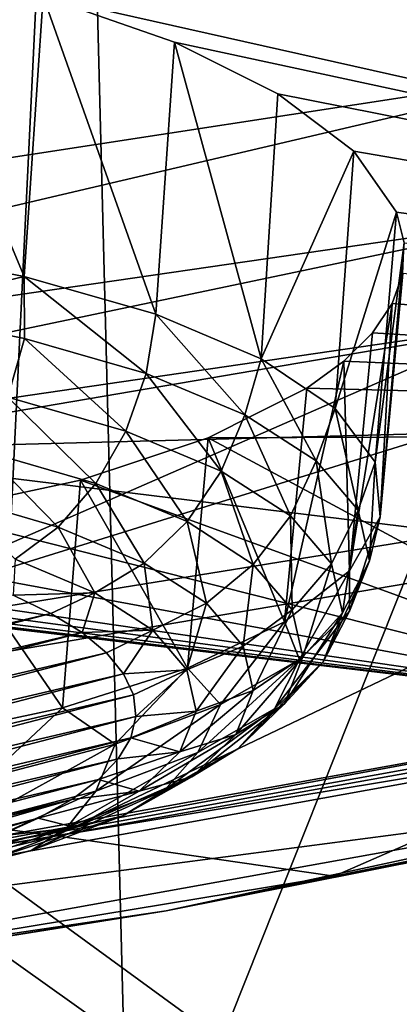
# Model space of a CAD drawing. Header units: millimetres. Extents: x -24 to 24, y 0 to 188.
# Tile 249 of 256: x 9.93 to 10.39, y 129.073 to 130.265. Entities that reach past the tile are written whole.
import ezdxf

# ---------------------------------------------------------------- set-up
doc = ezdxf.new("R2010")
doc.units = ezdxf.units.MM
doc.header["$LTSCALE"] = 58.620611
for name, color, linetype in [('13', 7, 'CONTINUOUS'), ('147', 7, 'CONTINUOUS'), ('160', 7, 'CONTINUOUS'), ('194', 7, 'CONTINUOUS'), ('197', 7, 'CONTINUOUS'), ('212', 7, 'CONTINUOUS'), ('214', 7, 'CONTINUOUS'), ('216', 7, 'CONTINUOUS'), ('228', 7, 'CONTINUOUS'), ('242', 7, 'CONTINUOUS'), ('244', 7, 'CONTINUOUS'), ('245', 7, 'CONTINUOUS'), ('279', 7, 'CONTINUOUS'), ('31', 7, 'CONTINUOUS'), ('320', 7, 'CONTINUOUS'), ('321', 7, 'CONTINUOUS'), ('322', 7, 'CONTINUOUS'), ('323', 7, 'CONTINUOUS'), ('324', 7, 'CONTINUOUS'), ('348', 7, 'CONTINUOUS'), ('40', 7, 'CONTINUOUS')]:
    doc.layers.add(name, color=color, linetype=linetype)

msp = doc.modelspace()

# ---------------------------------------------------------------- linework, layer by layer
at = {"layer": '13', "color": 7, "linetype": 'CONTINUOUS'}
for points in [[(8.2306, 130.1769, 109.5207), (13.2, 136.6192, 107.4894), (7.2567, 131.0055, 109.2594), (8.2306, 130.1769, 109.5207)], [(9.1011, 129.2496, 109.8131), (13.2, 136.6192, 107.4894), (8.2306, 130.1769, 109.5207), (9.1011, 129.2496, 109.8131)], [(9.8574, 128.2352, 110.1329), (13.2, 136.6192, 107.4894), (9.1011, 129.2496, 109.8131), (9.8574, 128.2352, 110.1329)], [(10.4901, 127.1466, 110.4761), (13.2, 136.6192, 107.4894), (9.8574, 128.2352, 110.1329), (10.4901, 127.1466, 110.4761)]]:
    msp.add_3dface(points, dxfattribs=at)
at = {"layer": '147', "color": 7, "linetype": 'CONTINUOUS'}
for points in [[(15.1798, 135.0401, 108.5116), (15.092, 125.4456, 111.5367), (7.2488, 131.1618, 109.7344), (15.1798, 135.0401, 108.5116)], [(7.2488, 131.1618, 109.7344), (15.092, 125.4456, 111.5367), (8.2222, 130.3352, 109.995), (7.2488, 131.1618, 109.7344)], [(8.2222, 130.3352, 109.995), (15.092, 125.4456, 111.5367), (9.0927, 129.4099, 110.2868), (8.2222, 130.3352, 109.995)], [(9.0927, 129.4099, 110.2868), (15.092, 125.4456, 111.5367), (9.8494, 128.3978, 110.6059), (9.0927, 129.4099, 110.2868)]]:
    msp.add_3dface(points, dxfattribs=at)
at = {"layer": '160', "color": 7, "linetype": 'CONTINUOUS'}
for points in [[(9.801, 138.9969, 207.9465), (10.5271, 110.607, 116.5299), (10.4982, 139.4832, 208.1704), (9.801, 138.9969, 207.9465)], [(9.6629, 110.1413, 116.6767), (10.5271, 110.607, 116.5299), (9.801, 138.9969, 207.9465), (9.6629, 110.1413, 116.6767)]]:
    msp.add_3dface(points, dxfattribs=at)
at = {"layer": '194', "color": 7, "linetype": 'CONTINUOUS'}
for points in [[(8.9883, 131.3713, 212.5016), (10.9602, 131.6468, 213.3753), (8.7441, 129.9352, 214.272), (8.9883, 131.3713, 212.5016)], [(8.7441, 129.9352, 214.272), (10.9602, 131.6468, 213.3753), (9.7085, 130.066, 214.6869), (8.7441, 129.9352, 214.272)], [(9.7085, 130.066, 214.6869), (10.9602, 131.6468, 213.3753), (10.6513, 130.2104, 215.1447), (9.7085, 130.066, 214.6869)]]:
    msp.add_3dface(points, dxfattribs=at)
at = {"layer": '197', "color": 7, "linetype": 'CONTINUOUS'}
for points in [[(9.7085, 130.066, 214.6869), (10.6513, 130.2104, 215.1447), (8.707, 129.7547, 214.5551), (9.7085, 130.066, 214.6869)], [(10.6513, 130.2104, 215.1447), (10.5973, 130.029, 215.4252), (8.707, 129.7547, 214.5551), (10.6513, 130.2104, 215.1447)], [(8.707, 129.7547, 214.5551), (10.5973, 130.029, 215.4252), (8.6585, 129.623, 214.8633), (8.707, 129.7547, 214.5551)], [(8.6585, 129.623, 214.8633), (10.5973, 130.029, 215.4252), (10.5233, 129.8954, 215.7271), (8.6585, 129.623, 214.8633)]]:
    msp.add_3dface(points, dxfattribs=at)
at = {"layer": '212', "color": 7, "linetype": 'CONTINUOUS'}
for points in [[(11.8092, 129.5316, 219.3781), (11.66, 129.495, 219.3732), (10.3106, 129.2281, 218.4157), (11.8092, 129.5316, 219.3781)], [(11.66, 129.495, 219.3732), (10.7706, 129.329, 218.8845), (10.107, 129.186, 218.3933), (11.66, 129.495, 219.3732)], [(11.66, 129.495, 219.3732), (10.107, 129.186, 218.3933), (10.3106, 129.2281, 218.4157), (11.66, 129.495, 219.3732)], [(10.7706, 129.329, 218.8845), (9.3731, 129.0781, 218.0888), (10.107, 129.186, 218.3933), (10.7706, 129.329, 218.8845)], [(10.3106, 129.2281, 218.4157), (10.107, 129.186, 218.3933), (8.7262, 128.967, 217.5875), (10.3106, 129.2281, 218.4157)], [(10.107, 129.186, 218.3933), (9.3731, 129.0781, 218.0888), (8.4642, 128.9224, 217.5573), (10.107, 129.186, 218.3933)], [(10.107, 129.186, 218.3933), (8.4642, 128.9224, 217.5573), (8.7262, 128.967, 217.5875), (10.107, 129.186, 218.3933)]]:
    msp.add_3dface(points, dxfattribs=at)
at = {"layer": '214', "color": 7, "linetype": 'CONTINUOUS'}
for points in [[(9.1682, 129.1189, 218.2159), (10.7706, 129.329, 218.8845), (10.8054, 129.414, 219.1518), (9.1682, 129.1189, 218.2159)], [(9.3731, 129.0781, 218.0888), (10.7706, 129.329, 218.8845), (9.1682, 129.1189, 218.2159), (9.3731, 129.0781, 218.0888)]]:
    msp.add_3dface(points, dxfattribs=at)
at = {"layer": '216', "color": 7, "linetype": 'CONTINUOUS'}
for points in [[(8.6585, 129.623, 214.8633), (10.5233, 129.8954, 215.7271), (9.6439, 129.5113, 216.2296), (8.6585, 129.623, 214.8633)], [(9.6439, 129.5113, 216.2296), (10.5233, 129.8954, 215.7271), (10.4609, 129.6433, 216.6483), (9.6439, 129.5113, 216.2296)], [(11.8092, 129.5316, 219.3781), (10.3106, 129.2281, 218.4157), (10.7333, 129.4127, 218.0985), (11.8092, 129.5316, 219.3781)], [(10.7333, 129.4127, 218.0985), (10.3106, 129.2281, 218.4157), (9.9734, 129.2767, 217.6673), (10.7333, 129.4127, 218.0985)], [(10.3106, 129.2281, 218.4157), (8.7262, 128.967, 217.5875), (9.9734, 129.2767, 217.6673), (10.3106, 129.2281, 218.4157)], [(9.9734, 129.2767, 217.6673), (8.7262, 128.967, 217.5875), (9.1945, 129.1509, 217.2682), (9.9734, 129.2767, 217.6673)]]:
    msp.add_3dface(points, dxfattribs=at)
at = {"layer": '228', "color": 7, "linetype": 'CONTINUOUS'}
for points in [[(9.1686, 129.1438, 218.2083), (10.8054, 129.414, 219.1518), (10.8058, 129.4389, 219.1442), (9.1686, 129.1438, 218.2083)], [(9.1682, 129.1189, 218.2159), (10.8054, 129.414, 219.1518), (9.1686, 129.1438, 218.2083), (9.1682, 129.1189, 218.2159)]]:
    msp.add_3dface(points, dxfattribs=at)
at = {"layer": '242', "color": 7, "linetype": 'CONTINUOUS'}
for points in [[(9.645, 129.7433, 216.1571), (11.258, 129.7859, 217.1005), (11.2581, 130.0177, 217.0275), (9.645, 129.7433, 216.1571)], [(10.4609, 129.6433, 216.6483), (11.258, 129.7859, 217.1005), (9.645, 129.7433, 216.1571), (10.4609, 129.6433, 216.6483)], [(9.6439, 129.5113, 216.2296), (10.4609, 129.6433, 216.6483), (9.645, 129.7433, 216.1571), (9.6439, 129.5113, 216.2296)]]:
    msp.add_3dface(points, dxfattribs=at)
at = {"layer": '244', "color": 7, "linetype": 'CONTINUOUS'}
for points in [[(10.7335, 129.6393, 218.0271), (9.9734, 129.2767, 217.6673), (9.1956, 129.3776, 217.1973), (10.7335, 129.6393, 218.0271)], [(10.7333, 129.4127, 218.0985), (9.9734, 129.2767, 217.6673), (10.7335, 129.6393, 218.0271), (10.7333, 129.4127, 218.0985)], [(9.9734, 129.2767, 217.6673), (9.1945, 129.1509, 217.2682), (9.1956, 129.3776, 217.1973), (9.9734, 129.2767, 217.6673)]]:
    msp.add_3dface(points, dxfattribs=at)
at = {"layer": '245', "color": 7, "linetype": 'CONTINUOUS'}
for points in [[(9.645, 129.7433, 216.1571), (11.2581, 130.0177, 217.0275), (9.1956, 129.3776, 217.1973), (9.645, 129.7433, 216.1571)], [(11.2581, 130.0177, 217.0275), (10.7335, 129.6393, 218.0271), (9.1956, 129.3776, 217.1973), (11.2581, 130.0177, 217.0275)]]:
    msp.add_3dface(points, dxfattribs=at)
at = {"layer": '279', "color": 7, "linetype": 'CONTINUOUS'}
for points in [[(12.3073, 129.7669, 220.2736), (10.7833, 130.6176, 222.6782), (9.958, 130.2937, 221.7008), (12.3073, 129.7669, 220.2736)], [(10.1173, 130.2377, 221.5581), (12.3073, 129.7669, 220.2736), (9.958, 130.2937, 221.7008), (10.1173, 130.2377, 221.5581)], [(10.2424, 130.1754, 221.3924), (12.3073, 129.7669, 220.2736), (10.1173, 130.2377, 221.5581), (10.2424, 130.1754, 221.3924)], [(10.3345, 130.1058, 221.2012), (12.3073, 129.7669, 220.2736), (10.2424, 130.1754, 221.3924), (10.3345, 130.1058, 221.2012)], [(10.3863, 130.0321, 220.9931), (12.3073, 129.7669, 220.2736), (10.3345, 130.1058, 221.2012), (10.3863, 130.0321, 220.9931)], [(10.3957, 129.9949, 220.8862), (12.3073, 129.7669, 220.2736), (10.3863, 130.0321, 220.9931), (10.3957, 129.9949, 220.8862)], [(10.3811, 129.9215, 220.6723), (12.3073, 129.7669, 220.2736), (10.3939, 129.9579, 220.779), (10.3811, 129.9215, 220.6723)], [(10.3572, 129.886, 220.5673), (12.3073, 129.7669, 220.2736), (10.3811, 129.9215, 220.6723), (10.3572, 129.886, 220.5673)], [(10.3226, 129.8516, 220.4649), (12.3073, 129.7669, 220.2736), (10.3572, 129.886, 220.5673), (10.3226, 129.8516, 220.4649)], [(10.2775, 129.8188, 220.3662), (12.3073, 129.7669, 220.2736), (10.3226, 129.8516, 220.4649), (10.2775, 129.8188, 220.3662)], [(10.158, 129.7586, 220.1836), (12.3073, 129.7669, 220.2736), (10.2775, 129.8188, 220.3662), (10.158, 129.7586, 220.1836)], [(10.7782, 129.4259, 219.192), (12.3073, 129.7669, 220.2736), (10.158, 129.7586, 220.1836), (10.7782, 129.4259, 219.192)], [(10.0032, 129.7077, 220.0265), (10.7782, 129.4259, 219.192), (10.158, 129.7586, 220.1836), (10.0032, 129.7077, 220.0265)], [(9.8191, 129.6679, 219.901), (10.7782, 129.4259, 219.192), (10.0032, 129.7077, 220.0265), (9.8191, 129.6679, 219.901)], [(9.6129, 129.6406, 219.812), (10.7782, 129.4259, 219.192), (9.8191, 129.6679, 219.901), (9.6129, 129.6406, 219.812)], [(9.1452, 129.1316, 218.2585), (10.7782, 129.4259, 219.192), (8.8348, 129.6562, 219.8222), (9.1452, 129.1316, 218.2585)], [(8.8348, 129.6562, 219.8222), (10.7782, 129.4259, 219.192), (8.9426, 129.6432, 219.7896), (8.8348, 129.6562, 219.8222)], [(8.9426, 129.6432, 219.7896), (10.7782, 129.4259, 219.192), (9.0534, 129.6337, 219.7672), (8.9426, 129.6432, 219.7896)], [(9.3923, 129.627, 219.7628), (10.7782, 129.4259, 219.192), (9.6129, 129.6406, 219.812), (9.3923, 129.627, 219.7628)], [(9.0534, 129.6337, 219.7672), (10.7782, 129.4259, 219.192), (9.166, 129.6278, 219.7552), (9.0534, 129.6337, 219.7672)], [(9.166, 129.6278, 219.7552), (10.7782, 129.4259, 219.192), (9.2794, 129.6256, 219.7537), (9.166, 129.6278, 219.7552)], [(9.2794, 129.6256, 219.7537), (10.7782, 129.4259, 219.192), (9.3923, 129.627, 219.7628), (9.2794, 129.6256, 219.7537)]]:
    msp.add_3dface(points, dxfattribs=at)
at = {"layer": '31', "color": 7, "linetype": 'CONTINUOUS'}
for points in [[(8.7601, 148, 22.6125), (9.6437, 123.9909, 22.25), (10.8092, 148, 21.7077), (8.7601, 148, 22.6125)], [(10.8092, 0.5, -21.7077), (8.7601, 0.5, -22.6125), (10.8092, 148, -21.7077), (10.8092, 0.5, -21.7077)], [(10.8092, 148, -21.7077), (8.7601, 0.5, -22.6125), (8.7601, 148, -22.6125), (10.8092, 148, -21.7077)], [(9.6437, 123.9909, 22.25), (11.0277, 123.9702, 21.5975), (10.8092, 148, 21.7077), (9.6437, 123.9909, 22.25)]]:
    msp.add_3dface(points, dxfattribs=at)
at = {"layer": '320', "color": 7, "linetype": 'CONTINUOUS'}
for points in [[(10.1173, 130.2377, 221.5581), (10.0948, 129.9087, 221.6415), (10.2221, 129.8546, 221.47), (10.1173, 130.2377, 221.5581)], [(10.2424, 130.1754, 221.3924), (10.1173, 130.2377, 221.5581), (10.2221, 129.8546, 221.47), (10.2424, 130.1754, 221.3924)], [(10.3345, 130.1058, 221.2012), (10.2424, 130.1754, 221.3924), (10.2221, 129.8546, 221.47), (10.3345, 130.1058, 221.2012)], [(10.3119, 129.7941, 221.2781), (10.3345, 130.1058, 221.2012), (10.2221, 129.8546, 221.47), (10.3119, 129.7941, 221.2781)], [(10.3863, 130.0321, 220.9931), (10.3345, 130.1058, 221.2012), (10.3119, 129.7941, 221.2781), (10.3863, 130.0321, 220.9931)], [(10.3606, 129.7295, 221.0731), (10.3863, 130.0321, 220.9931), (10.3119, 129.7941, 221.2781), (10.3606, 129.7295, 221.0731)], [(10.3957, 129.9949, 220.8862), (10.3863, 130.0321, 220.9931), (10.3606, 129.7295, 221.0731), (10.3957, 129.9949, 220.8862)], [(10.3665, 129.6632, 220.8631), (10.3957, 129.9949, 220.8862), (10.3606, 129.7295, 221.0731), (10.3665, 129.6632, 220.8631)], [(10.3939, 129.9579, 220.779), (10.3957, 129.9949, 220.8862), (10.3665, 129.6632, 220.8631), (10.3939, 129.9579, 220.779)], [(10.3811, 129.9215, 220.6723), (10.3939, 129.9579, 220.779), (10.3665, 129.6632, 220.8631), (10.3811, 129.9215, 220.6723)], [(10.3572, 129.886, 220.5673), (10.3811, 129.9215, 220.6723), (10.3293, 129.5979, 220.6559), (10.3572, 129.886, 220.5673)], [(10.3293, 129.5979, 220.6559), (10.3811, 129.9215, 220.6723), (10.3665, 129.6632, 220.8631), (10.3293, 129.5979, 220.6559)], [(10.3226, 129.8516, 220.4649), (10.3572, 129.886, 220.5673), (10.3293, 129.5979, 220.6559), (10.3226, 129.8516, 220.4649)], [(10.2775, 129.8188, 220.3662), (10.3226, 129.8516, 220.4649), (10.2505, 129.5361, 220.4597), (10.2775, 129.8188, 220.3662)], [(10.2505, 129.5361, 220.4597), (10.3226, 129.8516, 220.4649), (10.3293, 129.5979, 220.6559), (10.2505, 129.5361, 220.4597)], [(10.158, 129.7586, 220.1836), (10.2775, 129.8188, 220.3662), (10.2505, 129.5361, 220.4597), (10.158, 129.7586, 220.1836)], [(10.0032, 129.7077, 220.0265), (10.158, 129.7586, 220.1836), (10.133, 129.48, 220.2819), (10.0032, 129.7077, 220.0265)], [(10.133, 129.48, 220.2819), (10.158, 129.7586, 220.1836), (10.2505, 129.5361, 220.4597), (10.133, 129.48, 220.2819)], [(9.8191, 129.6679, 219.901), (10.0032, 129.7077, 220.0265), (9.9815, 129.4319, 220.1294), (9.8191, 129.6679, 219.901)], [(9.9815, 129.4319, 220.1294), (10.0032, 129.7077, 220.0265), (10.133, 129.48, 220.2819), (9.9815, 129.4319, 220.1294)], [(9.8016, 129.3937, 220.008), (9.8191, 129.6679, 219.901), (9.9815, 129.4319, 220.1294), (9.8016, 129.3937, 220.008)]]:
    msp.add_3dface(points, dxfattribs=at)
at = {"layer": '321', "color": 7, "linetype": 'CONTINUOUS'}
for points in [[(10.2023, 129.7866, 221.495), (10.0948, 129.9087, 221.6415), (10.0831, 129.8366, 221.6536), (10.2023, 129.7866, 221.495)], [(10.2221, 129.8546, 221.47), (10.0948, 129.9087, 221.6415), (10.2023, 129.7866, 221.495), (10.2221, 129.8546, 221.47)], [(10.2888, 129.7309, 221.3182), (10.2221, 129.8546, 221.47), (10.2023, 129.7866, 221.495), (10.2888, 129.7309, 221.3182)], [(10.3119, 129.7941, 221.2781), (10.2221, 129.8546, 221.47), (10.2888, 129.7309, 221.3182), (10.3119, 129.7941, 221.2781)], [(10.0831, 129.8366, 221.6536), (10.0584, 129.7668, 221.6531), (10.174, 129.7183, 221.4992), (10.0831, 129.8366, 221.6536)], [(10.2023, 129.7866, 221.495), (10.0831, 129.8366, 221.6536), (10.174, 129.7183, 221.4992), (10.2023, 129.7866, 221.495)], [(10.3398, 129.6713, 221.1293), (10.3119, 129.7941, 221.2781), (10.2888, 129.7309, 221.3182), (10.3398, 129.6713, 221.1293)], [(10.3606, 129.7295, 221.0731), (10.3119, 129.7941, 221.2781), (10.3398, 129.6713, 221.1293), (10.3606, 129.7295, 221.0731)], [(10.258, 129.6642, 221.3277), (10.2023, 129.7866, 221.495), (10.174, 129.7183, 221.4992), (10.258, 129.6642, 221.3277)], [(10.2888, 129.7309, 221.3182), (10.2023, 129.7866, 221.495), (10.258, 129.6642, 221.3277), (10.2888, 129.7309, 221.3182)], [(10.0584, 129.7668, 221.6531), (10.0221, 129.7036, 221.6401), (10.1325, 129.6573, 221.493), (10.0584, 129.7668, 221.6531)], [(10.174, 129.7183, 221.4992), (10.0584, 129.7668, 221.6531), (10.1325, 129.6573, 221.493), (10.174, 129.7183, 221.4992)], [(10.3074, 129.6064, 221.1443), (10.2888, 129.7309, 221.3182), (10.258, 129.6642, 221.3277), (10.3074, 129.6064, 221.1443)], [(10.3398, 129.6713, 221.1293), (10.2888, 129.7309, 221.3182), (10.3074, 129.6064, 221.1443), (10.3398, 129.6713, 221.1293)], [(10.3535, 129.61, 220.9347), (10.3606, 129.7295, 221.0731), (10.3398, 129.6713, 221.1293), (10.3535, 129.61, 220.9347)], [(10.3665, 129.6632, 220.8631), (10.3606, 129.7295, 221.0731), (10.3535, 129.61, 220.9347), (10.3665, 129.6632, 220.8631)], [(10.2127, 129.6056, 221.3291), (10.174, 129.7183, 221.4992), (10.1325, 129.6573, 221.493), (10.2127, 129.6056, 221.3291)], [(10.258, 129.6642, 221.3277), (10.174, 129.7183, 221.4992), (10.2127, 129.6056, 221.3291), (10.258, 129.6642, 221.3277)], [(10.0221, 129.7036, 221.6401), (9.9764, 129.6508, 221.6152), (10.0804, 129.6072, 221.4768), (10.0221, 129.7036, 221.6401)], [(10.1325, 129.6573, 221.493), (10.0221, 129.7036, 221.6401), (10.0804, 129.6072, 221.4768), (10.1325, 129.6573, 221.493)], [(10.3208, 129.5469, 220.9554), (10.3398, 129.6713, 221.1293), (10.3074, 129.6064, 221.1443), (10.3208, 129.5469, 220.9554)], [(10.3535, 129.61, 220.9347), (10.3398, 129.6713, 221.1293), (10.3208, 129.5469, 220.9554), (10.3535, 129.61, 220.9347)], [(10.26, 129.5504, 221.154), (10.258, 129.6642, 221.3277), (10.2127, 129.6056, 221.3291), (10.26, 129.5504, 221.154)], [(10.3074, 129.6064, 221.1443), (10.258, 129.6642, 221.3277), (10.26, 129.5504, 221.154), (10.3074, 129.6064, 221.1443)], [(10.3293, 129.5979, 220.6559), (10.3665, 129.6632, 220.8631), (10.3295, 129.5489, 220.7409), (10.3293, 129.5979, 220.6559)], [(10.3295, 129.5489, 220.7409), (10.3665, 129.6632, 220.8631), (10.3535, 129.61, 220.9347), (10.3295, 129.5489, 220.7409)], [(9.9243, 129.6117, 221.5802), (10.0208, 129.5712, 221.4516), (9.9764, 129.6508, 221.6152), (9.9243, 129.6117, 221.5802)], [(9.9764, 129.6508, 221.6152), (10.0208, 129.5712, 221.4516), (10.0804, 129.6072, 221.4768), (9.9764, 129.6508, 221.6152)], [(10.1559, 129.5586, 221.3226), (10.1325, 129.6573, 221.493), (10.0804, 129.6072, 221.4768), (10.1559, 129.5586, 221.3226)], [(10.2127, 129.6056, 221.3291), (10.1325, 129.6573, 221.493), (10.1559, 129.5586, 221.3226), (10.2127, 129.6056, 221.3291)], [(9.9243, 129.6117, 221.5802), (9.9218, 129.5683, 221.4726), (10.0208, 129.5712, 221.4516), (9.9243, 129.6117, 221.5802)], [(10.0208, 129.5712, 221.4516), (10.0909, 129.526, 221.3084), (10.0804, 129.6072, 221.4768), (10.0208, 129.5712, 221.4516)], [(10.0909, 129.526, 221.3084), (10.1559, 129.5586, 221.3226), (10.0804, 129.6072, 221.4768), (10.0909, 129.526, 221.3084)], [(10.2004, 129.5066, 221.1577), (10.2127, 129.6056, 221.3291), (10.1559, 129.5586, 221.3226), (10.2004, 129.5066, 221.1577)], [(10.26, 129.5504, 221.154), (10.2127, 129.6056, 221.3291), (10.2004, 129.5066, 221.1577), (10.26, 129.5504, 221.154)], [(10.2728, 129.4935, 220.9735), (10.3074, 129.6064, 221.1443), (10.26, 129.5504, 221.154), (10.2728, 129.4935, 220.9735)], [(10.3208, 129.5469, 220.9554), (10.3074, 129.6064, 221.1443), (10.2728, 129.4935, 220.9735), (10.3208, 129.5469, 220.9554)], [(10.3295, 129.5489, 220.7409), (10.3535, 129.61, 220.9347), (10.2975, 129.4876, 220.7674), (10.3295, 129.5489, 220.7409)], [(10.2975, 129.4876, 220.7674), (10.3535, 129.61, 220.9347), (10.3208, 129.5469, 220.9554), (10.2975, 129.4876, 220.7674)], [(10.2505, 129.5361, 220.4597), (10.3293, 129.5979, 220.6559), (10.2686, 129.4902, 220.5547), (10.2505, 129.5361, 220.4597)], [(10.2686, 129.4902, 220.5547), (10.3293, 129.5979, 220.6559), (10.3295, 129.5489, 220.7409), (10.2686, 129.4902, 220.5547)], [(9.9218, 129.5683, 221.4726), (9.9675, 129.5462, 221.4027), (10.0208, 129.5712, 221.4516), (9.9218, 129.5683, 221.4726)], [(9.9675, 129.5462, 221.4027), (10.0053, 129.5229, 221.3286), (10.0208, 129.5712, 221.4516), (9.9675, 129.5462, 221.4027)], [(10.0208, 129.5712, 221.4516), (10.0053, 129.5229, 221.3286), (10.0909, 129.526, 221.3084), (10.0208, 129.5712, 221.4516)], [(10.0909, 129.526, 221.3084), (10.1322, 129.4777, 221.1553), (10.1559, 129.5586, 221.3226), (10.0909, 129.526, 221.3084)], [(10.1322, 129.4777, 221.1553), (10.2004, 129.5066, 221.1577), (10.1559, 129.5586, 221.3226), (10.1322, 129.4777, 221.1553)], [(10.2124, 129.453, 220.9879), (10.26, 129.5504, 221.154), (10.2004, 129.5066, 221.1577), (10.2124, 129.453, 220.9879)], [(10.2728, 129.4935, 220.9735), (10.26, 129.5504, 221.154), (10.2124, 129.453, 220.9879), (10.2728, 129.4935, 220.9735)], [(10.2686, 129.4902, 220.5547), (10.3295, 129.5489, 220.7409), (10.2384, 129.4306, 220.5867), (10.2686, 129.4902, 220.5547)], [(10.2384, 129.4306, 220.5867), (10.3295, 129.5489, 220.7409), (10.2975, 129.4876, 220.7674), (10.2384, 129.4306, 220.5867)], [(10.2975, 129.4876, 220.7674), (10.3208, 129.5469, 220.9554), (10.2505, 129.4368, 220.7939), (10.2975, 129.4876, 220.7674)], [(10.2505, 129.4368, 220.7939), (10.3208, 129.5469, 220.9554), (10.2728, 129.4935, 220.9735), (10.2505, 129.4368, 220.7939)], [(10.133, 129.48, 220.2819), (10.2505, 129.5361, 220.4597), (10.1729, 129.4358, 220.3823), (10.133, 129.48, 220.2819)], [(10.1729, 129.4358, 220.3823), (10.2505, 129.5361, 220.4597), (10.2686, 129.4902, 220.5547), (10.1729, 129.4358, 220.3823)], [(10.0053, 129.5229, 221.3286), (10.0347, 129.4985, 221.2511), (10.0909, 129.526, 221.3084), (10.0053, 129.5229, 221.3286)], [(10.0347, 129.4985, 221.2511), (10.0555, 129.4732, 221.1711), (10.0909, 129.526, 221.3084), (10.0347, 129.4985, 221.2511)], [(10.0909, 129.526, 221.3084), (10.0555, 129.4732, 221.1711), (10.1322, 129.4777, 221.1553), (10.0909, 129.526, 221.3084)], [(10.1322, 129.4777, 221.1553), (10.1434, 129.428, 220.9976), (10.2004, 129.5066, 221.1577), (10.1322, 129.4777, 221.1553)], [(10.1434, 129.428, 220.9976), (10.2124, 129.453, 220.9879), (10.2004, 129.5066, 221.1577), (10.1434, 129.428, 220.9976)], [(10.2505, 129.4368, 220.7939), (10.2728, 129.4935, 220.9735), (10.1914, 129.3997, 220.8188), (10.2505, 129.4368, 220.7939)], [(10.1914, 129.3997, 220.8188), (10.2728, 129.4935, 220.9735), (10.2124, 129.453, 220.9879), (10.1914, 129.3997, 220.8188)], [(9.9815, 129.4319, 220.1294), (10.133, 129.48, 220.2819), (10.0455, 129.3877, 220.2296), (9.9815, 129.4319, 220.1294)], [(10.0455, 129.3877, 220.2296), (10.133, 129.48, 220.2819), (10.1729, 129.4358, 220.3823), (10.0455, 129.3877, 220.2296)], [(10.1729, 129.4358, 220.3823), (10.2686, 129.4902, 220.5547), (10.1454, 129.3778, 220.4194), (10.1729, 129.4358, 220.3823)], [(10.1454, 129.3778, 220.4194), (10.2686, 129.4902, 220.5547), (10.2384, 129.4306, 220.5867), (10.1454, 129.3778, 220.4194)], [(10.2384, 129.4306, 220.5867), (10.2975, 129.4876, 220.7674), (10.194, 129.3824, 220.6212), (10.2384, 129.4306, 220.5867)], [(10.194, 129.3824, 220.6212), (10.2975, 129.4876, 220.7674), (10.2505, 129.4368, 220.7939), (10.194, 129.3824, 220.6212)], [(10.0555, 129.4732, 221.1711), (10.0675, 129.4475, 221.0895), (10.1322, 129.4777, 221.1553), (10.0555, 129.4732, 221.1711)], [(10.0675, 129.4475, 221.0895), (10.0704, 129.4215, 221.0072), (10.1322, 129.4777, 221.1553), (10.0675, 129.4475, 221.0895)], [(10.1322, 129.4777, 221.1553), (10.0704, 129.4215, 221.0072), (10.1434, 129.428, 220.9976), (10.1322, 129.4777, 221.1553)], [(10.1434, 129.428, 220.9976), (10.1239, 129.3785, 220.8406), (10.2124, 129.453, 220.9879), (10.1434, 129.428, 220.9976)], [(10.1239, 129.3785, 220.8406), (10.1914, 129.3997, 220.8188), (10.2124, 129.453, 220.9879), (10.1239, 129.3785, 220.8406)], [(9.8016, 129.3937, 220.008), (9.9815, 129.4319, 220.1294), (9.8909, 129.3474, 220.1019), (9.8016, 129.3937, 220.008)], [(9.8909, 129.3474, 220.1019), (9.9815, 129.4319, 220.1294), (10.0455, 129.3877, 220.2296), (9.8909, 129.3474, 220.1019)], [(10.0455, 129.3877, 220.2296), (10.1729, 129.4358, 220.3823), (10.0219, 129.3311, 220.2712), (10.0455, 129.3877, 220.2296)], [(10.0219, 129.3311, 220.2712), (10.1729, 129.4358, 220.3823), (10.1454, 129.3778, 220.4194), (10.0219, 129.3311, 220.2712)], [(10.194, 129.3824, 220.6212), (10.2505, 129.4368, 220.7939), (10.1383, 129.3485, 220.6563), (10.194, 129.3824, 220.6212)], [(10.1383, 129.3485, 220.6563), (10.2505, 129.4368, 220.7939), (10.1914, 129.3997, 220.8188), (10.1383, 129.3485, 220.6563)], [(10.0704, 129.4215, 221.0072), (10.0642, 129.3956, 220.925), (10.1434, 129.428, 220.9976), (10.0704, 129.4215, 221.0072)], [(10.1434, 129.428, 220.9976), (10.0642, 129.3956, 220.925), (10.1239, 129.3785, 220.8406), (10.1434, 129.428, 220.9976)], [(10.1454, 129.3778, 220.4194), (10.2384, 129.4306, 220.5867), (10.1052, 129.332, 220.4614), (10.1454, 129.3778, 220.4194)], [(10.1052, 129.332, 220.4614), (10.2384, 129.4306, 220.5867), (10.194, 129.3824, 220.6212), (10.1052, 129.332, 220.4614)], [(10.0642, 129.3956, 220.925), (10.0491, 129.37, 220.8439), (10.1239, 129.3785, 220.8406), (10.0642, 129.3956, 220.925)], [(10.1239, 129.3785, 220.8406), (10.0746, 129.3309, 220.6897), (10.1914, 129.3997, 220.8188), (10.1239, 129.3785, 220.8406)], [(10.0746, 129.3309, 220.6897), (10.1383, 129.3485, 220.6563), (10.1914, 129.3997, 220.8188), (10.0746, 129.3309, 220.6897)], [(9.8909, 129.3474, 220.1019), (10.0455, 129.3877, 220.2296), (9.8718, 129.292, 220.1472), (9.8909, 129.3474, 220.1019)], [(9.8718, 129.292, 220.1472), (10.0455, 129.3877, 220.2296), (10.0219, 129.3311, 220.2712), (9.8718, 129.292, 220.1472)], [(10.0219, 129.3311, 220.2712), (10.1454, 129.3778, 220.4194), (9.9872, 129.2874, 220.3199), (10.0219, 129.3311, 220.2712)], [(9.9872, 129.2874, 220.3199), (10.1454, 129.3778, 220.4194), (10.1052, 129.332, 220.4614), (9.9872, 129.2874, 220.3199)], [(10.0491, 129.37, 220.8439), (10.0252, 129.3451, 220.7647), (10.1239, 129.3785, 220.8406), (10.0491, 129.37, 220.8439)], [(10.1239, 129.3785, 220.8406), (10.0252, 129.3451, 220.7647), (10.0746, 129.3309, 220.6897), (10.1239, 129.3785, 220.8406)], [(10.1052, 129.332, 220.4614), (10.194, 129.3824, 220.6212), (10.0547, 129.301, 220.5059), (10.1052, 129.332, 220.4614)], [(10.0547, 129.301, 220.5059), (10.194, 129.3824, 220.6212), (10.1383, 129.3485, 220.6563), (10.0547, 129.301, 220.5059)], [(10.0746, 129.3309, 220.6897), (9.997, 129.2869, 220.55), (10.1383, 129.3485, 220.6563), (10.0746, 129.3309, 220.6897)], [(9.997, 129.2869, 220.55), (10.0547, 129.301, 220.5059), (10.1383, 129.3485, 220.6563), (9.997, 129.2869, 220.55)], [(10.0252, 129.3451, 220.7647), (9.9927, 129.321, 220.6883), (10.0746, 129.3309, 220.6897), (10.0252, 129.3451, 220.7647)], [(9.8718, 129.292, 220.1472), (10.0219, 129.3311, 220.2712), (9.8439, 129.25, 220.2014), (9.8718, 129.292, 220.1472)], [(9.8439, 129.25, 220.2014), (10.0219, 129.3311, 220.2712), (9.9872, 129.2874, 220.3199), (9.8439, 129.25, 220.2014)], [(9.9872, 129.2874, 220.3199), (10.1052, 129.332, 220.4614), (9.9436, 129.259, 220.3726), (9.9872, 129.2874, 220.3199)], [(9.9436, 129.259, 220.3726), (10.1052, 129.332, 220.4614), (10.0547, 129.301, 220.5059), (9.9436, 129.259, 220.3726)], [(9.9927, 129.321, 220.6883), (9.952, 129.2981, 220.6156), (10.0746, 129.3309, 220.6897), (9.9927, 129.321, 220.6883)], [(10.0746, 129.3309, 220.6897), (9.952, 129.2981, 220.6156), (9.997, 129.2869, 220.55), (10.0746, 129.3309, 220.6897)], [(9.997, 129.2869, 220.55), (9.8938, 129.2479, 220.4263), (10.0547, 129.301, 220.5059), (9.997, 129.2869, 220.55)], [(9.8938, 129.2479, 220.4263), (9.9436, 129.259, 220.3726), (10.0547, 129.301, 220.5059), (9.8938, 129.2479, 220.4263)], [(9.952, 129.2981, 220.6156), (9.9036, 129.2766, 220.5474), (9.997, 129.2869, 220.55), (9.952, 129.2981, 220.6156)], [(9.8439, 129.25, 220.2014), (9.9872, 129.2874, 220.3199), (9.8087, 129.2239, 220.2612), (9.8439, 129.25, 220.2014)], [(9.8087, 129.2239, 220.2612), (9.9872, 129.2874, 220.3199), (9.9436, 129.259, 220.3726), (9.8087, 129.2239, 220.2612)], [(9.9036, 129.2766, 220.5474), (9.848, 129.2567, 220.4843), (9.997, 129.2869, 220.55), (9.9036, 129.2766, 220.5474)], [(9.997, 129.2869, 220.55), (9.848, 129.2567, 220.4843), (9.8938, 129.2479, 220.4263), (9.997, 129.2869, 220.55)], [(9.8938, 129.2479, 220.4263), (9.7685, 129.2152, 220.3227), (9.9436, 129.259, 220.3726), (9.8938, 129.2479, 220.4263)], [(9.7685, 129.2152, 220.3227), (9.8087, 129.2239, 220.2612), (9.9436, 129.259, 220.3726), (9.7685, 129.2152, 220.3227)]]:
    msp.add_3dface(points, dxfattribs=at)
at = {"layer": '322', "color": 7, "linetype": 'CONTINUOUS'}
for points in [[(8.6814, 129.2451, 220.4475), (9.9675, 129.5462, 221.4027), (9.9218, 129.5683, 221.4726), (8.6814, 129.2451, 220.4475)], [(8.6814, 129.2451, 220.4475), (8.7474, 129.2283, 220.3945), (9.9675, 129.5462, 221.4027), (8.6814, 129.2451, 220.4475)], [(8.7474, 129.2283, 220.3945), (10.0053, 129.5229, 221.3286), (9.9675, 129.5462, 221.4027), (8.7474, 129.2283, 220.3945)], [(8.7474, 129.2283, 220.3945), (8.819, 129.2138, 220.3482), (10.0053, 129.5229, 221.3286), (8.7474, 129.2283, 220.3945)], [(8.819, 129.2138, 220.3482), (10.0347, 129.4985, 221.2511), (10.0053, 129.5229, 221.3286), (8.819, 129.2138, 220.3482)], [(8.819, 129.2138, 220.3482), (8.8952, 129.2015, 220.3094), (10.0347, 129.4985, 221.2511), (8.819, 129.2138, 220.3482)], [(8.8952, 129.2015, 220.3094), (10.0555, 129.4732, 221.1711), (10.0347, 129.4985, 221.2511), (8.8952, 129.2015, 220.3094)], [(8.8952, 129.2015, 220.3094), (8.9752, 129.1917, 220.2784), (10.0555, 129.4732, 221.1711), (8.8952, 129.2015, 220.3094)], [(8.9752, 129.1917, 220.2784), (10.0675, 129.4475, 221.0895), (10.0555, 129.4732, 221.1711), (8.9752, 129.1917, 220.2784)], [(8.9752, 129.1917, 220.2784), (9.0582, 129.1845, 220.2555), (10.0675, 129.4475, 221.0895), (8.9752, 129.1917, 220.2784)], [(9.0582, 129.1845, 220.2555), (10.0704, 129.4215, 221.0072), (10.0675, 129.4475, 221.0895), (9.0582, 129.1845, 220.2555)], [(9.0582, 129.1845, 220.2555), (9.1433, 129.18, 220.241), (10.0704, 129.4215, 221.0072), (9.0582, 129.1845, 220.2555)], [(9.1433, 129.18, 220.241), (10.0642, 129.3956, 220.925), (10.0704, 129.4215, 221.0072), (9.1433, 129.18, 220.241)], [(9.1433, 129.18, 220.241), (9.2295, 129.1781, 220.2351), (10.0642, 129.3956, 220.925), (9.1433, 129.18, 220.241)], [(9.2295, 129.1781, 220.2351), (10.0491, 129.37, 220.8439), (10.0642, 129.3956, 220.925), (9.2295, 129.1781, 220.2351)], [(9.2295, 129.1781, 220.2351), (9.3158, 129.179, 220.2378), (10.0491, 129.37, 220.8439), (9.2295, 129.1781, 220.2351)], [(9.3158, 129.179, 220.2378), (10.0252, 129.3451, 220.7647), (10.0491, 129.37, 220.8439), (9.3158, 129.179, 220.2378)], [(9.3158, 129.179, 220.2378), (9.4014, 129.1825, 220.2492), (10.0252, 129.3451, 220.7647), (9.3158, 129.179, 220.2378)], [(9.4014, 129.1825, 220.2492), (9.9927, 129.321, 220.6883), (10.0252, 129.3451, 220.7647), (9.4014, 129.1825, 220.2492)], [(9.4014, 129.1825, 220.2492), (9.4853, 129.1888, 220.269), (9.9927, 129.321, 220.6883), (9.4014, 129.1825, 220.2492)], [(9.4853, 129.1888, 220.269), (9.5665, 129.1976, 220.297), (9.9927, 129.321, 220.6883), (9.4853, 129.1888, 220.269)], [(9.5665, 129.1976, 220.297), (9.952, 129.2981, 220.6156), (9.9927, 129.321, 220.6883), (9.5665, 129.1976, 220.297)], [(9.5665, 129.1976, 220.297), (9.6442, 129.209, 220.333), (9.952, 129.2981, 220.6156), (9.5665, 129.1976, 220.297)], [(9.6442, 129.209, 220.333), (9.9036, 129.2766, 220.5474), (9.952, 129.2981, 220.6156), (9.6442, 129.209, 220.333)]]:
    msp.add_3dface(points, dxfattribs=at)
at = {"layer": '323', "color": 7, "linetype": 'CONTINUOUS'}
for points in [[(9.9349, 129.9543, 221.7861), (9.7485, 129.9896, 221.8981), (9.7643, 129.9129, 221.8955), (9.9349, 129.9543, 221.7861)], [(9.9355, 129.8792, 221.7886), (9.9349, 129.9543, 221.7861), (9.7643, 129.9129, 221.8955), (9.9355, 129.8792, 221.7886)], [(10.0831, 129.8366, 221.6536), (10.0948, 129.9087, 221.6415), (9.9349, 129.9543, 221.7861), (10.0831, 129.8366, 221.6536)], [(10.0831, 129.8366, 221.6536), (9.9349, 129.9543, 221.7861), (9.9355, 129.8792, 221.7886), (10.0831, 129.8366, 221.6536)], [(9.9355, 129.8792, 221.7886), (9.7643, 129.9129, 221.8955), (9.9151, 129.8082, 221.7841), (9.9355, 129.8792, 221.7886)], [(10.0584, 129.7668, 221.6531), (9.9355, 129.8792, 221.7886), (9.9151, 129.8082, 221.7841), (10.0584, 129.7668, 221.6531)], [(10.0584, 129.7668, 221.6531), (10.0831, 129.8366, 221.6536), (9.9355, 129.8792, 221.7886), (10.0584, 129.7668, 221.6531)], [(10.0221, 129.7036, 221.6401), (9.9151, 129.8082, 221.7841), (9.8852, 129.7431, 221.7652), (10.0221, 129.7036, 221.6401)], [(10.0221, 129.7036, 221.6401), (10.0584, 129.7668, 221.6531), (9.9151, 129.8082, 221.7841), (10.0221, 129.7036, 221.6401)], [(9.9764, 129.6508, 221.6152), (9.8852, 129.7431, 221.7652), (9.8476, 129.688, 221.7331), (9.9764, 129.6508, 221.6152)], [(9.9764, 129.6508, 221.6152), (10.0221, 129.7036, 221.6401), (9.8852, 129.7431, 221.7652), (9.9764, 129.6508, 221.6152)], [(9.9243, 129.6117, 221.5802), (9.9764, 129.6508, 221.6152), (9.8476, 129.688, 221.7331), (9.9243, 129.6117, 221.5802)]]:
    msp.add_3dface(points, dxfattribs=at)
at = {"layer": '324', "color": 7, "linetype": 'CONTINUOUS'}
for points in [[(9.7739, 130.3395, 221.8113), (9.7485, 129.9896, 221.8981), (9.9349, 129.9543, 221.7861), (9.7739, 130.3395, 221.8113)], [(9.958, 130.2937, 221.7008), (9.7739, 130.3395, 221.8113), (9.9349, 129.9543, 221.7861), (9.958, 130.2937, 221.7008)], [(10.0948, 129.9087, 221.6415), (9.958, 130.2937, 221.7008), (9.9349, 129.9543, 221.7861), (10.0948, 129.9087, 221.6415)], [(10.1173, 130.2377, 221.5581), (9.958, 130.2937, 221.7008), (10.0948, 129.9087, 221.6415), (10.1173, 130.2377, 221.5581)]]:
    msp.add_3dface(points, dxfattribs=at)
at = {"layer": '348', "color": 7, "linetype": 'CONTINUOUS'}
for points in [[(9.1686, 129.1438, 218.2083), (10.8058, 129.4389, 219.1442), (9.1452, 129.1316, 218.2585), (9.1686, 129.1438, 218.2083)], [(10.8058, 129.4389, 219.1442), (10.7782, 129.4259, 219.192), (9.1452, 129.1316, 218.2585), (10.8058, 129.4389, 219.1442)]]:
    msp.add_3dface(points, dxfattribs=at)
at = {"layer": '40', "color": 7, "linetype": 'CONTINUOUS'}
for points in [[(0, 114.8352, 36.7366), (0, 136.9457, 106.8622), (13.1992, 125.1156, 69.3419), (0, 114.8352, 36.7366)], [(0, 136.9457, 106.8622), (13.2, 136.9457, 106.8622), (13.1992, 125.1156, 69.3419), (0, 136.9457, 106.8622)]]:
    msp.add_3dface(points, dxfattribs=at)

doc.saveas('drawing.dxf')
